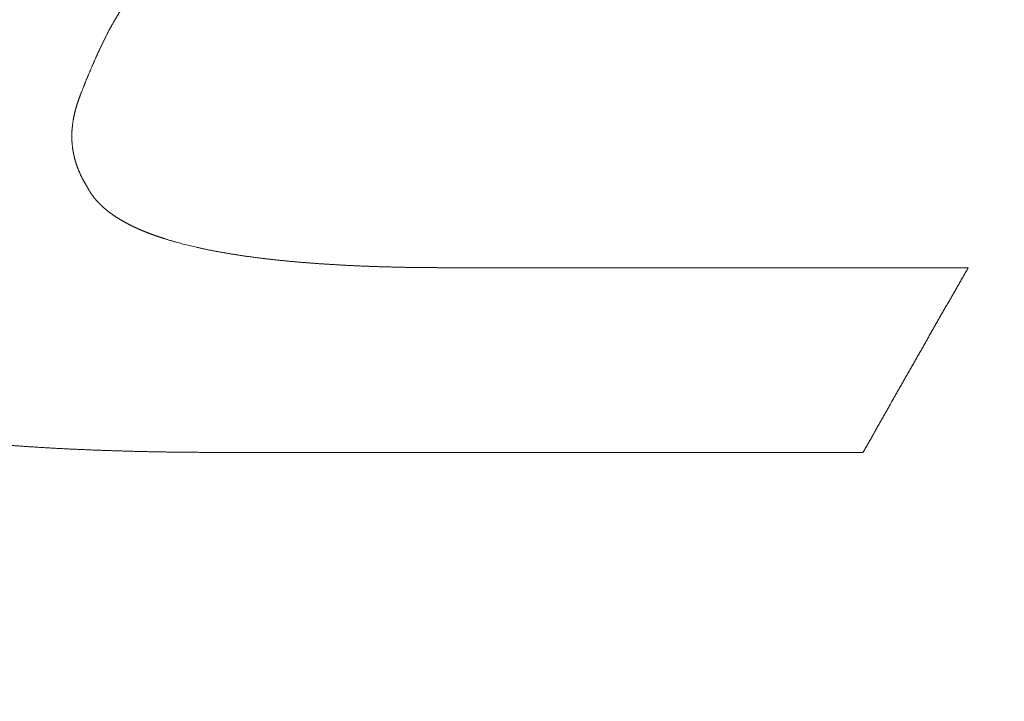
# Model space of a CAD drawing. Header units: millimetres. Extents: x 0 to 594, y 0 to 420.
# Tile 30 of 256: x 292.66 to 295.12, y 163.52 to 165.22. Entities that reach past the tile are written whole.
import ezdxf

# ---------------------------------------------------------------- set-up
doc = ezdxf.new("R2010")
doc.units = ezdxf.units.MM
doc.layers.add('1', color=7, linetype='Continuous', true_color=0xffffff)
doc.styles.add('Arial', font='txt')
doc.dimstyles.get("Standard").update_dxf_attribs({"dimtxt": 0.18, "dimasz": 0.18, "dimexe": 0.18, "dimexo": 0.0625, "dimgap": 0.09, "dimtad": 0, "dimtih": 1, "dimtoh": 1, "dimdec": 4, "dimzin": 0, "dimdsep": 46, "dimtxsty": 'Standard', "dimcen": 0.09, "dimadec": 0, "dimazin": 0, "dimtfac": 1, "dimtdec": 4, "dimtofl": 0, "dimtmove": 0, "dimatfit": 3, "dimfxl": 0, "dimtolj": 1, "dimtzin": 0, "dimarcsym": 0})

# ---------------------------------------------------------------- blocks, each defined once
blk = doc.blocks.new('_U7')
at = {"layer": '1', "color": 18, "lineweight": 18}
for p, q in [((240.6095, 215.4116), (240.6095, 198.2706)), ((338.75, 150.9956), (338.75, 202.2706)), ((240.6095, 200.2706), (259.157, 200.2706)), ((338.75, 200.2706), (320.2026, 200.2706))]:
    blk.add_line(p, q, dxfattribs=at)
at = {"layer": '1', "color": 18}
for points in [[(240.6095, 200.2706), (244.1095, 201.2084), (244.1095, 199.3328)], [(338.75, 200.2706), (335.25, 199.3328), (335.25, 201.2084)]]:
    blk.add_solid(points, dxfattribs=at)
at = {"layer": '1', "color": 18, "linetype": 'Continuous', "lineweight": 13, "char_height": 3.5, "attachment_point": 7, "line_spacing_factor": 1.047437, "style": 'Arial'}
for s, insert in [('\\fArial|b0|i0;\\W1.0000;LCG (DRY WEIGHT)', (273.5089, 197.6348)), ('\\fArial|b0|i0;\\W1.0000;1.96', (260.8425, 197.6348))]:
    blk.add_mtext(s, dxfattribs=dict(at, insert=insert))
blk = doc.blocks.new('_U13')
at = {"layer": '1', "color": 18, "lineweight": 18}
for p, q in [((240.6095, 215.4116), (355.9549, 215.4116)), ((353.9549, 215.4116), (353.9549, 178.3869)), ((353.9549, 129.1958), (353.9549, 166.2205)), ((276.553, 129.1958), (355.9549, 129.1958))]:
    blk.add_line(p, q, dxfattribs=at)
at = {"layer": '1', "color": 18}
for points in [[(353.9549, 215.4116), (354.8928, 211.9116), (353.0171, 211.9116)], [(353.9549, 129.1958), (353.0171, 132.6958), (354.8928, 132.6958)]]:
    blk.add_solid(points, dxfattribs=at)
at = {"layer": '1', "color": 18, "linetype": 'Continuous', "lineweight": 13, "char_height": 3.5, "attachment_point": 7, "rotation": 90, "line_spacing_factor": 1.047437, "style": 'Arial'}
for s, insert in [('\\fArial|b0|i0;\\W1.0000;LIFTING STROPS* EYE', (363.9958, 146.0102)), ('\\fArial|b0|i0;\\W1.0000;1.72', (356.9337, 167.878))]:
    blk.add_mtext(s, dxfattribs=dict(at, insert=insert))

msp = doc.modelspace()

# ---------------------------------------------------------------- linework, layer by layer
at = {"layer": '1', "color": 155, "linetype": 'Continuous', "lineweight": 13}
for points, knots in [([(292.9977, 165.3897), (292.9959, 165.3866), (292.9922, 165.3804), (292.9866, 165.3711), (292.981, 165.3618), (292.9754, 165.3525), (292.9699, 165.3432), (292.9643, 165.3339), (292.9587, 165.3246), (292.9532, 165.3153), (292.9476, 165.306), (292.942, 165.2967), (292.9364, 165.2873), (292.9309, 165.278), (292.9253, 165.2687), (292.9197, 165.2594), (292.9141, 165.25), (292.9084, 165.2407), (292.9028, 165.2314), (292.899, 165.2251), (292.8971, 165.222)], [0, 0, 0, 0, 0.055556, 0.111111, 0.166667, 0.222223, 0.277779, 0.333334, 0.38889, 0.444446, 0.500002, 0.555558, 0.611113, 0.666669, 0.722224, 0.777779, 0.833334, 0.888889, 0.944445, 1, 1, 1, 1]), ([(292.8971, 165.222), (292.8967, 165.2212), (292.8957, 165.2196), (292.8943, 165.2171), (292.8929, 165.2146), (292.8915, 165.2121), (292.8901, 165.2097), (292.8887, 165.2072), (292.8873, 165.2047), (292.886, 165.2022), (292.8846, 165.1997), (292.8833, 165.1972), (292.8819, 165.1947), (292.8806, 165.1922), (292.8793, 165.1897), (292.878, 165.1872), (292.8767, 165.1846), (292.8754, 165.1821), (292.8741, 165.1796), (292.8728, 165.1771), (292.8716, 165.1745), (292.8703, 165.172), (292.8691, 165.1694), (292.8678, 165.1669), (292.8666, 165.1644), (292.8653, 165.1618), (292.8641, 165.1593), (292.8629, 165.1567), (292.8617, 165.1541), (292.8605, 165.1516), (292.8593, 165.149), (292.8581, 165.1465), (292.8569, 165.1439), (292.8557, 165.1413), (292.8545, 165.1388), (292.8534, 165.1362), (292.8522, 165.1336), (292.851, 165.131), (292.8499, 165.1285), (292.8487, 165.1259), (292.8476, 165.1233), (292.8464, 165.1207), (292.8453, 165.1181), (292.8441, 165.1155), (292.843, 165.1129), (292.8419, 165.1103), (292.8407, 165.1078), (292.8396, 165.1052), (292.8385, 165.1026), (292.8374, 165.1), (292.8363, 165.0974), (292.8352, 165.0948), (292.8341, 165.0922), (292.833, 165.0896), (292.8319, 165.0869), (292.8308, 165.0843), (292.8297, 165.0817), (292.8286, 165.0791), (292.8276, 165.0765), (292.8265, 165.0739), (292.8254, 165.0713), (292.8244, 165.0687), (292.8233, 165.066), (292.8222, 165.0634), (292.8212, 165.0608), (292.8201, 165.0582), (292.8191, 165.0556), (292.818, 165.0529), (292.817, 165.0503), (292.816, 165.0477), (292.8149, 165.045), (292.8139, 165.0424), (292.8129, 165.0398), (292.8119, 165.0371), (292.8108, 165.0345), (292.8098, 165.0319), (292.8091, 165.0301), (292.8088, 165.0292)], [0, 0, 0, 0, 0.013333, 0.026666, 0.039998, 0.05333, 0.066661, 0.079992, 0.093322, 0.106653, 0.119983, 0.133314, 0.146644, 0.159975, 0.173306, 0.186637, 0.199968, 0.2133, 0.226632, 0.239964, 0.253297, 0.26663, 0.279964, 0.293298, 0.306632, 0.319967, 0.333302, 0.346638, 0.359974, 0.37331, 0.386646, 0.399983, 0.413319, 0.426656, 0.439993, 0.45333, 0.466666, 0.480003, 0.493339, 0.506675, 0.520011, 0.533347, 0.546682, 0.560017, 0.573352, 0.586686, 0.600021, 0.613355, 0.626689, 0.640022, 0.653356, 0.666689, 0.680023, 0.693356, 0.706689, 0.720022, 0.733355, 0.746688, 0.76002, 0.773353, 0.786686, 0.800018, 0.813351, 0.826683, 0.840015, 0.853348, 0.86668, 0.880012, 0.893344, 0.906676, 0.920008, 0.933341, 0.946672, 0.960004, 0.973336, 0.986668, 1, 1, 1, 1]), ([(292.8088, 165.0292), (292.8086, 165.0286), (292.8081, 165.0274), (292.8074, 165.0256), (292.8067, 165.0237), (292.8061, 165.0219), (292.8054, 165.02), (292.8048, 165.0181), (292.8041, 165.0163), (292.8035, 165.0144), (292.8029, 165.0126), (292.8023, 165.0107), (292.8017, 165.0088), (292.8011, 165.0069), (292.8006, 165.0051), (292.8, 165.0032), (292.7995, 165.0013), (292.7989, 164.9994), (292.7984, 164.9975), (292.7979, 164.9956), (292.7974, 164.9937), (292.7969, 164.9918), (292.7965, 164.9899), (292.796, 164.988), (292.7956, 164.9861), (292.7952, 164.9842), (292.7948, 164.9823), (292.7944, 164.9804), (292.794, 164.9785), (292.7936, 164.9766), (292.7932, 164.9746), (292.7929, 164.9727), (292.7926, 164.9708), (292.7923, 164.9689), (292.792, 164.967), (292.7917, 164.965), (292.7914, 164.9631), (292.7911, 164.9612), (292.7909, 164.9592), (292.7907, 164.9573), (292.7905, 164.9554), (292.7903, 164.9534), (292.7901, 164.9515), (292.7899, 164.9496), (292.7898, 164.9476), (292.7896, 164.9457), (292.7895, 164.9438), (292.7894, 164.9418), (292.7893, 164.9399), (292.7892, 164.9379), (292.7892, 164.936), (292.7891, 164.9341), (292.7891, 164.9321), (292.7891, 164.9302), (292.7891, 164.9282), (292.7892, 164.9263), (292.7892, 164.9244), (292.7893, 164.9224), (292.7893, 164.9205), (292.7894, 164.9185), (292.7895, 164.9166), (292.7897, 164.9147), (292.7898, 164.9127), (292.79, 164.9108), (292.7902, 164.9089), (292.7904, 164.9069), (292.7906, 164.905), (292.7908, 164.903), (292.7911, 164.9011), (292.7914, 164.8992), (292.7916, 164.8973), (292.792, 164.8953), (292.7923, 164.8934), (292.7926, 164.8915), (292.793, 164.8895), (292.7933, 164.8876), (292.7937, 164.8857), (292.7941, 164.8838), (292.7946, 164.8819), (292.795, 164.88), (292.7955, 164.878), (292.7959, 164.8761), (292.7964, 164.8742), (292.7969, 164.8723), (292.7975, 164.8704), (292.798, 164.8685), (292.7986, 164.8667), (292.7991, 164.8648), (292.7997, 164.8629), (292.8003, 164.861), (292.801, 164.8591), (292.8016, 164.8572), (292.8023, 164.8554), (292.8029, 164.8535), (292.8036, 164.8517), (292.8043, 164.8498), (292.805, 164.8479), (292.8058, 164.8461), (292.8065, 164.8443), (292.8073, 164.8424), (292.8081, 164.8406), (292.8089, 164.8388), (292.8097, 164.8369), (292.8105, 164.8351), (292.8114, 164.8333), (292.8122, 164.8315), (292.8131, 164.8297), (292.814, 164.8279), (292.8149, 164.8261), (292.8158, 164.8243), (292.8168, 164.8226), (292.8177, 164.8208), (292.8187, 164.819), (292.8197, 164.8173), (292.8207, 164.8155), (292.8217, 164.8138), (292.8227, 164.812), (292.8238, 164.8103), (292.8248, 164.8086), (292.8259, 164.8069), (292.8266, 164.8057), (292.827, 164.8052)], [0, 0, 0, 0, 0.008409, 0.01682, 0.025233, 0.033648, 0.042066, 0.050484, 0.058904, 0.067326, 0.075748, 0.084171, 0.092595, 0.101019, 0.109444, 0.117869, 0.126294, 0.134718, 0.143143, 0.151567, 0.15999, 0.168413, 0.176835, 0.185256, 0.193676, 0.202095, 0.210513, 0.21893, 0.227345, 0.235759, 0.244172, 0.252583, 0.260992, 0.2694, 0.277807, 0.286211, 0.294614, 0.303016, 0.311416, 0.319814, 0.32821, 0.336606, 0.344999, 0.353391, 0.361782, 0.370171, 0.378559, 0.386946, 0.395332, 0.403716, 0.4121, 0.420483, 0.428866, 0.437248, 0.44563, 0.454011, 0.462393, 0.470775, 0.479157, 0.48754, 0.495923, 0.504308, 0.512694, 0.521081, 0.529469, 0.537858, 0.546249, 0.55464, 0.563033, 0.571427, 0.579822, 0.588218, 0.596615, 0.605013, 0.613412, 0.621812, 0.630213, 0.638614, 0.647017, 0.65542, 0.663824, 0.672229, 0.680635, 0.689041, 0.697447, 0.705854, 0.714262, 0.72267, 0.731078, 0.739487, 0.747896, 0.756305, 0.764714, 0.773124, 0.781533, 0.789942, 0.798352, 0.806761, 0.815169, 0.823578, 0.831986, 0.840394, 0.848802, 0.857208, 0.865615, 0.874021, 0.882426, 0.89083, 0.899234, 0.907636, 0.916038, 0.924439, 0.932839, 0.941238, 0.949636, 0.958033, 0.966429, 0.974824, 0.983217, 0.991609, 1, 1, 1, 1]), ([(292.827, 164.8052), (292.8272, 164.8048), (292.8276, 164.804), (292.8281, 164.8029), (292.8287, 164.8017), (292.8293, 164.8006), (292.8299, 164.7995), (292.8306, 164.7984), (292.8312, 164.7972), (292.8318, 164.7961), (292.8325, 164.795), (292.8331, 164.7939), (292.8338, 164.7928), (292.8345, 164.7918), (292.8352, 164.7907), (292.8359, 164.7896), (292.8366, 164.7885), (292.8373, 164.7875), (292.838, 164.7864), (292.8388, 164.7853), (292.8395, 164.7843), (292.8402, 164.7832), (292.841, 164.7822), (292.8418, 164.7812), (292.8426, 164.7801), (292.8433, 164.7791), (292.8441, 164.7781), (292.8449, 164.7771), (292.8457, 164.7761), (292.8466, 164.7751), (292.8474, 164.7741), (292.8482, 164.7731), (292.8491, 164.7721), (292.8499, 164.7711), (292.8508, 164.7701), (292.8516, 164.7691), (292.8525, 164.7682), (292.8534, 164.7672), (292.8543, 164.7662), (292.8552, 164.7653), (292.8561, 164.7643), (292.857, 164.7634), (292.8579, 164.7624), (292.8588, 164.7615), (292.8598, 164.7606), (292.8607, 164.7597), (292.8616, 164.7587), (292.8626, 164.7578), (292.8636, 164.7569), (292.8645, 164.756), (292.8655, 164.7551), (292.8665, 164.7542), (292.8675, 164.7533), (292.8684, 164.7524), (292.8694, 164.7516), (292.8704, 164.7507), (292.8715, 164.7498), (292.8725, 164.749), (292.8735, 164.7481), (292.8745, 164.7472), (292.8755, 164.7464), (292.8766, 164.7455), (292.8776, 164.7447), (292.8787, 164.7439), (292.8797, 164.743), (292.8808, 164.7422), (292.8819, 164.7414), (292.8829, 164.7406), (292.884, 164.7398), (292.8851, 164.7389), (292.8862, 164.7381), (292.8873, 164.7373), (292.8883, 164.7365), (292.8894, 164.7358), (292.8906, 164.735), (292.8917, 164.7342), (292.8928, 164.7334), (292.8939, 164.7326), (292.895, 164.7319), (292.8961, 164.7311), (292.8973, 164.7304), (292.8984, 164.7296), (292.8996, 164.7289), (292.9007, 164.7281), (292.9019, 164.7274), (292.903, 164.7266), (292.9042, 164.7259), (292.9053, 164.7252), (292.9065, 164.7245), (292.9077, 164.7237), (292.9088, 164.723), (292.91, 164.7223), (292.9112, 164.7216), (292.9124, 164.7209), (292.9136, 164.7202), (292.9148, 164.7195), (292.916, 164.7188), (292.9172, 164.7181), (292.9184, 164.7175), (292.9196, 164.7168), (292.9208, 164.7161), (292.922, 164.7154), (292.9232, 164.7148), (292.9244, 164.7141), (292.9256, 164.7135), (292.9269, 164.7128), (292.9281, 164.7121), (292.9293, 164.7115), (292.9306, 164.7109), (292.9318, 164.7102), (292.933, 164.7096), (292.9343, 164.709), (292.9355, 164.7083), (292.9368, 164.7077), (292.938, 164.7071), (292.9393, 164.7065), (292.9405, 164.7059), (292.9418, 164.7053), (292.943, 164.7047), (292.9443, 164.7041), (292.9455, 164.7035), (292.9468, 164.7029), (292.9481, 164.7023), (292.9493, 164.7017), (292.9506, 164.7011), (292.9519, 164.7005), (292.9532, 164.7), (292.9544, 164.6994), (292.9557, 164.6988), (292.957, 164.6983), (292.9583, 164.6977), (292.9596, 164.6971), (292.9608, 164.6966), (292.9621, 164.696), (292.9634, 164.6955), (292.9647, 164.6949), (292.966, 164.6944), (292.9673, 164.6939), (292.9686, 164.6933), (292.9699, 164.6928), (292.9712, 164.6923), (292.9725, 164.6917), (292.9738, 164.6912), (292.9751, 164.6907), (292.9764, 164.6902), (292.9777, 164.6897), (292.979, 164.6892), (292.9803, 164.6887), (292.9816, 164.6882), (292.9829, 164.6877), (292.9842, 164.6872), (292.9855, 164.6867), (292.9869, 164.6862), (292.9882, 164.6857), (292.9895, 164.6852), (292.9908, 164.6847), (292.9921, 164.6842), (292.9934, 164.6838), (292.9948, 164.6833), (292.9961, 164.6828), (292.9974, 164.6823), (292.9987, 164.6819), (293, 164.6814), (293.0014, 164.681), (293.0027, 164.6805), (293.004, 164.68), (293.0053, 164.6796), (293.0067, 164.6791), (293.008, 164.6787), (293.0093, 164.6783), (293.0107, 164.6778), (293.012, 164.6774), (293.0133, 164.6769), (293.0147, 164.6765), (293.016, 164.6761), (293.0173, 164.6756), (293.0186, 164.6752), (293.02, 164.6748), (293.0233, 164.6737), (293.0285, 164.6721), (293.0356, 164.67), (293.0428, 164.6679), (293.05, 164.6658), (293.0573, 164.6638), (293.0645, 164.6619), (293.0718, 164.66), (293.0791, 164.6582), (293.0864, 164.6564), (293.0938, 164.6546), (293.0987, 164.6535), (293.1011, 164.6529)], [0, 0, 0, 0, 0.004265, 0.008526, 0.012782, 0.017034, 0.021282, 0.025527, 0.029767, 0.034005, 0.038239, 0.042471, 0.046699, 0.050926, 0.055149, 0.059371, 0.06359, 0.067808, 0.072024, 0.076238, 0.080451, 0.084662, 0.088873, 0.093082, 0.09729, 0.101498, 0.105705, 0.109911, 0.114118, 0.118323, 0.122529, 0.126734, 0.13094, 0.135145, 0.139351, 0.143556, 0.147762, 0.151969, 0.156176, 0.160383, 0.164591, 0.1688, 0.173009, 0.177219, 0.181429, 0.18564, 0.189853, 0.194066, 0.198279, 0.202494, 0.20671, 0.210926, 0.215144, 0.219362, 0.223581, 0.227802, 0.232023, 0.236245, 0.240468, 0.244692, 0.248916, 0.253142, 0.257369, 0.261596, 0.265824, 0.270054, 0.274284, 0.278516, 0.282749, 0.286983, 0.291218, 0.295454, 0.299691, 0.30393, 0.30817, 0.312411, 0.316654, 0.320898, 0.325143, 0.329389, 0.333636, 0.337885, 0.342135, 0.346387, 0.350639, 0.354893, 0.359148, 0.363405, 0.367662, 0.371921, 0.37618, 0.380441, 0.384703, 0.388966, 0.39323, 0.397495, 0.401761, 0.406027, 0.410295, 0.414564, 0.418833, 0.423103, 0.427373, 0.431645, 0.435917, 0.440189, 0.444462, 0.448735, 0.453009, 0.457283, 0.461557, 0.465831, 0.470106, 0.47438, 0.478655, 0.482929, 0.487203, 0.491477, 0.495751, 0.500024, 0.504296, 0.508569, 0.512841, 0.517112, 0.521383, 0.525653, 0.529923, 0.534193, 0.538462, 0.542731, 0.546999, 0.551267, 0.555534, 0.559801, 0.564067, 0.568333, 0.572598, 0.576863, 0.581128, 0.585392, 0.589655, 0.593918, 0.59818, 0.602442, 0.606703, 0.610964, 0.615224, 0.619483, 0.623742, 0.628, 0.632257, 0.636514, 0.640769, 0.645025, 0.649279, 0.653533, 0.657785, 0.662037, 0.666288, 0.670539, 0.674788, 0.679036, 0.683283, 0.68753, 0.691775, 0.696019, 0.700262, 0.704504, 0.708745, 0.712985, 0.717223, 0.72146, 0.725696, 0.729931, 0.734164, 0.738396, 0.742626, 0.746855, 0.751082, 0.773731, 0.796345, 0.818936, 0.841513, 0.864087, 0.886667, 0.909264, 0.931886, 0.954543, 0.977245, 1, 1, 1, 1]), ([(293.1011, 164.6529), (293.1024, 164.6527), (293.1049, 164.6521), (293.1087, 164.6512), (293.1125, 164.6504), (293.1163, 164.6496), (293.1201, 164.6488), (293.1239, 164.648), (293.1277, 164.6472), (293.1315, 164.6464), (293.1353, 164.6457), (293.1391, 164.6449), (293.1429, 164.6442), (293.1468, 164.6434), (293.1506, 164.6427), (293.1544, 164.642), (293.1582, 164.6413), (293.1621, 164.6406), (293.1659, 164.6399), (293.1697, 164.6392), (293.1735, 164.6386), (293.1774, 164.6379), (293.1812, 164.6373), (293.1851, 164.6366), (293.1889, 164.636), (293.1927, 164.6354), (293.1966, 164.6348), (293.2004, 164.6342), (293.2043, 164.6336), (293.2081, 164.633), (293.212, 164.6324), (293.2159, 164.6319), (293.2197, 164.6313), (293.2236, 164.6308), (293.2274, 164.6302), (293.2313, 164.6297), (293.2351, 164.6291), (293.239, 164.6286), (293.2429, 164.6281), (293.2467, 164.6276), (293.2506, 164.6271), (293.2545, 164.6266), (293.2583, 164.6261), (293.2622, 164.6256), (293.2661, 164.6252), (293.2699, 164.6247), (293.2738, 164.6242), (293.2777, 164.6238), (293.2816, 164.6233), (293.2854, 164.6229), (293.2893, 164.6225), (293.2932, 164.622), (293.2971, 164.6216), (293.3009, 164.6212), (293.3048, 164.6208), (293.3087, 164.6204), (293.3126, 164.62), (293.3164, 164.6196), (293.3203, 164.6192), (293.3242, 164.6188), (293.3281, 164.6184), (293.332, 164.6181), (293.3358, 164.6177), (293.3397, 164.6174), (293.3436, 164.617), (293.3475, 164.6167), (293.3514, 164.6163), (293.3553, 164.616), (293.3591, 164.6156), (293.363, 164.6153), (293.3669, 164.615), (293.3708, 164.6147), (293.3747, 164.6144), (293.3786, 164.614), (293.3825, 164.6137), (293.3864, 164.6134), (293.3902, 164.6132), (293.3941, 164.6129), (293.398, 164.6126), (293.4019, 164.6123), (293.4058, 164.612), (293.4097, 164.6117), (293.4136, 164.6115), (293.4175, 164.6112), (293.4214, 164.611), (293.4253, 164.6107), (293.4292, 164.6105), (293.4331, 164.6102), (293.437, 164.61), (293.4409, 164.6097), (293.4448, 164.6095), (293.4486, 164.6093), (293.4525, 164.609), (293.4564, 164.6088), (293.4603, 164.6086), (293.4642, 164.6084), (293.4681, 164.6082), (293.472, 164.608), (293.4759, 164.6078), (293.4798, 164.6076), (293.4837, 164.6074), (293.4876, 164.6072), (293.4915, 164.607), (293.4954, 164.6068), (293.4993, 164.6066), (293.5032, 164.6064), (293.5071, 164.6063), (293.511, 164.6061), (293.5149, 164.6059), (293.5188, 164.6058), (293.5227, 164.6056), (293.5266, 164.6055), (293.5305, 164.6053), (293.5344, 164.6052), (293.5383, 164.605), (293.5423, 164.6049), (293.5462, 164.6047), (293.5501, 164.6046), (293.554, 164.6045), (293.5579, 164.6043), (293.5618, 164.6042), (293.5657, 164.6041), (293.5696, 164.604), (293.5735, 164.6039), (293.5774, 164.6038), (293.5813, 164.6037), (293.5852, 164.6036), (293.5891, 164.6035), (293.593, 164.6034), (293.5969, 164.6033), (293.6008, 164.6032), (293.6047, 164.6031), (293.6086, 164.603), (293.6125, 164.6029), (293.6164, 164.6028), (293.6203, 164.6028), (293.6242, 164.6027), (293.6282, 164.6026), (293.6321, 164.6026), (293.636, 164.6025), (293.6399, 164.6024), (293.6438, 164.6024), (293.6477, 164.6023), (293.6516, 164.6023), (293.6555, 164.6022), (293.6594, 164.6022), (293.6633, 164.6021), (293.6672, 164.6021), (293.6711, 164.6021), (293.675, 164.602), (293.6789, 164.602), (293.6828, 164.602), (293.6867, 164.6019), (293.6906, 164.6019), (293.6945, 164.6019), (293.6985, 164.6019), (293.7024, 164.6019), (293.7063, 164.6018), (293.7102, 164.6018), (293.7141, 164.6018), (293.718, 164.6018), (293.7219, 164.6018), (293.7245, 164.6018), (293.7258, 164.6018)], [0, 0, 0, 0, 0.006213, 0.012425, 0.018638, 0.02485, 0.031062, 0.037275, 0.043487, 0.0497, 0.055912, 0.062125, 0.068338, 0.074551, 0.080764, 0.086977, 0.093191, 0.099404, 0.105618, 0.111832, 0.118045, 0.12426, 0.130474, 0.136688, 0.142903, 0.149117, 0.155332, 0.161546, 0.167761, 0.173976, 0.180191, 0.186405, 0.19262, 0.198834, 0.205049, 0.211263, 0.217477, 0.223691, 0.229905, 0.236118, 0.242331, 0.248544, 0.254756, 0.260968, 0.26718, 0.273391, 0.279602, 0.285812, 0.292022, 0.298232, 0.304442, 0.310652, 0.316861, 0.32307, 0.329279, 0.335488, 0.341696, 0.347905, 0.354113, 0.360321, 0.36653, 0.372738, 0.378946, 0.385154, 0.391362, 0.39757, 0.403778, 0.409986, 0.416194, 0.422402, 0.42861, 0.434818, 0.441026, 0.447235, 0.453443, 0.459651, 0.46586, 0.472068, 0.478277, 0.484486, 0.490694, 0.496903, 0.503112, 0.509322, 0.515531, 0.52174, 0.527949, 0.534159, 0.540369, 0.546578, 0.552788, 0.558998, 0.565208, 0.571419, 0.577629, 0.583839, 0.59005, 0.59626, 0.602471, 0.608682, 0.614893, 0.621104, 0.627315, 0.633526, 0.639737, 0.645948, 0.65216, 0.658371, 0.664583, 0.670795, 0.677006, 0.683218, 0.68943, 0.695642, 0.701854, 0.708066, 0.714278, 0.72049, 0.726702, 0.732915, 0.739127, 0.745339, 0.751551, 0.757764, 0.763976, 0.770189, 0.776401, 0.782613, 0.788826, 0.795038, 0.80125, 0.807463, 0.813675, 0.819887, 0.8261, 0.832312, 0.838524, 0.844736, 0.850948, 0.85716, 0.863372, 0.869584, 0.875795, 0.882007, 0.888219, 0.89443, 0.900641, 0.906852, 0.913063, 0.919274, 0.925485, 0.931696, 0.937906, 0.944116, 0.950327, 0.956536, 0.962746, 0.968956, 0.975165, 0.981374, 0.987583, 0.993792, 1, 1, 1, 1]), ([(293.7258, 164.6018), (293.7802, 164.6018), (293.8891, 164.6018), (294.0524, 164.6018), (294.2157, 164.6017), (294.379, 164.6017), (294.5424, 164.6016), (294.7057, 164.6016), (294.869, 164.6015), (294.9778, 164.6015), (295.0323, 164.6015)], [0, 0, 0, 0, 0.125001, 0.250004, 0.375008, 0.50001, 0.62501, 0.750007, 0.875002, 1, 1, 1, 1]), ([(295.0323, 164.6015), (295.0304, 164.5982), (295.0266, 164.5915), (295.0209, 164.5816), (295.0151, 164.5716), (295.0094, 164.5617), (295.0037, 164.5517), (294.998, 164.5418), (294.9923, 164.5318), (294.9866, 164.5218), (294.9809, 164.5118), (294.9751, 164.5019), (294.9694, 164.4919), (294.9637, 164.4819), (294.958, 164.4719), (294.9523, 164.4619), (294.9466, 164.4519), (294.9408, 164.4419), (294.9351, 164.4318), (294.9294, 164.4218), (294.9237, 164.4118), (294.918, 164.4018), (294.9123, 164.3917), (294.9065, 164.3817), (294.9008, 164.3716), (294.8951, 164.3616), (294.8894, 164.3515), (294.8837, 164.3415), (294.8779, 164.3314), (294.8722, 164.3214), (294.8665, 164.3113), (294.8608, 164.3012), (294.855, 164.2911), (294.8493, 164.281), (294.8436, 164.271), (294.8379, 164.2609), (294.8321, 164.2508), (294.8264, 164.2407), (294.8207, 164.2305), (294.815, 164.2204), (294.8092, 164.2103), (294.8035, 164.2002), (294.7978, 164.1901), (294.7921, 164.1799), (294.7863, 164.1698), (294.7806, 164.1597), (294.7749, 164.1495), (294.7711, 164.1428), (294.7691, 164.1394)], [0, 0, 0, 0, 0.021739, 0.043478, 0.065217, 0.086957, 0.108696, 0.130435, 0.152174, 0.173913, 0.195652, 0.217391, 0.23913, 0.26087, 0.282609, 0.304348, 0.326087, 0.347826, 0.369565, 0.391304, 0.413043, 0.434783, 0.456522, 0.478261, 0.5, 0.521739, 0.543478, 0.565217, 0.586957, 0.608696, 0.630435, 0.652174, 0.673913, 0.695652, 0.717391, 0.73913, 0.76087, 0.782609, 0.804348, 0.826087, 0.847826, 0.869565, 0.891304, 0.913043, 0.934783, 0.956522, 0.978261, 1, 1, 1, 1]), ([(292.6586, 164.1558), (292.657, 164.1559), (292.6537, 164.1561), (292.6487, 164.1565), (292.6438, 164.1569), (292.6388, 164.1573), (292.6339, 164.1577), (292.6289, 164.1581), (292.624, 164.1585), (292.6191, 164.1589), (292.6141, 164.1594), (292.6092, 164.1598), (292.6042, 164.1603), (292.5993, 164.1608), (292.5944, 164.1613), (292.5894, 164.1618), (292.5845, 164.1623), (292.5796, 164.1629), (292.5746, 164.1634), (292.5697, 164.1639), (292.5648, 164.1645), (292.5598, 164.1651), (292.5549, 164.1657), (292.55, 164.1663), (292.5451, 164.1669), (292.5402, 164.1675), (292.5352, 164.1681), (292.5303, 164.1688), (292.5254, 164.1694), (292.5205, 164.1701), (292.5156, 164.1708), (292.5107, 164.1715), (292.5058, 164.1722), (292.5009, 164.1729), (292.496, 164.1736), (292.4911, 164.1743), (292.4862, 164.1751), (292.4813, 164.1758), (292.4764, 164.1766), (292.4715, 164.1773), (292.4666, 164.1781), (292.4617, 164.1789), (292.4568, 164.1797), (292.4519, 164.1805), (292.447, 164.1814), (292.4422, 164.1822), (292.4373, 164.183), (292.4324, 164.1839), (292.4275, 164.1848), (292.4227, 164.1857), (292.4178, 164.1865), (292.4129, 164.1874), (292.408, 164.1884), (292.4032, 164.1893), (292.3983, 164.1902), (292.3935, 164.1911), (292.3886, 164.1921), (292.3838, 164.193), (292.3789, 164.194), (292.3741, 164.195), (292.3692, 164.196), (292.3644, 164.197), (292.3595, 164.198), (292.3547, 164.199), (292.3498, 164.2001), (292.345, 164.2011), (292.3402, 164.2021), (292.3354, 164.2032), (292.3305, 164.2043), (292.3257, 164.2053), (292.3209, 164.2064), (292.3161, 164.2075), (292.3112, 164.2086), (292.3064, 164.2098), (292.3016, 164.2109), (292.2968, 164.212), (292.292, 164.2132), (292.2872, 164.2143), (292.2824, 164.2155), (292.2776, 164.2167), (292.2728, 164.2178), (292.268, 164.219), (292.2632, 164.2202), (292.2585, 164.2215), (292.2537, 164.2227), (292.2489, 164.2239), (292.2441, 164.2251), (292.2394, 164.2264), (292.2346, 164.2277), (292.2298, 164.2289), (292.2251, 164.2302), (292.2203, 164.2315), (292.2155, 164.2328), (292.2108, 164.2341), (292.206, 164.2354), (292.2013, 164.2367), (292.1965, 164.238), (292.1934, 164.2389), (292.1918, 164.2394)], [0, 0, 0, 0, 0.010417, 0.020833, 0.031249, 0.041664, 0.052079, 0.062494, 0.072909, 0.083324, 0.093738, 0.104152, 0.114566, 0.12498, 0.135394, 0.145808, 0.156221, 0.166635, 0.177048, 0.187462, 0.197875, 0.208289, 0.218702, 0.229116, 0.239529, 0.249942, 0.260356, 0.27077, 0.281183, 0.291597, 0.302011, 0.312425, 0.322839, 0.333253, 0.343667, 0.354081, 0.364496, 0.374911, 0.385325, 0.39574, 0.406156, 0.416571, 0.426986, 0.437402, 0.447818, 0.458234, 0.46865, 0.479066, 0.489482, 0.499899, 0.510316, 0.520733, 0.53115, 0.541567, 0.551985, 0.562403, 0.57282, 0.583238, 0.593657, 0.604075, 0.614493, 0.624912, 0.635331, 0.64575, 0.656169, 0.666588, 0.677007, 0.687426, 0.697846, 0.708265, 0.718685, 0.729104, 0.739524, 0.749944, 0.760364, 0.770784, 0.781203, 0.791623, 0.802043, 0.812463, 0.822883, 0.833303, 0.843722, 0.854142, 0.864561, 0.874981, 0.8854, 0.895819, 0.906238, 0.916657, 0.927076, 0.937494, 0.947913, 0.958331, 0.968748, 0.979166, 0.989583, 1, 1, 1, 1]), ([(293.1929, 164.1397), (293.189, 164.1397), (293.1813, 164.1397), (293.1696, 164.1397), (293.158, 164.1398), (293.1464, 164.1398), (293.1348, 164.1398), (293.1231, 164.1399), (293.1115, 164.14), (293.0999, 164.1401), (293.0883, 164.1402), (293.0766, 164.1403), (293.065, 164.1404), (293.0534, 164.1405), (293.0418, 164.1407), (293.0302, 164.1408), (293.0185, 164.141), (293.0069, 164.1412), (292.9953, 164.1414), (292.9837, 164.1416), (292.972, 164.1419), (292.9604, 164.1421), (292.9488, 164.1424), (292.9372, 164.1427), (292.9256, 164.143), (292.9139, 164.1434), (292.9023, 164.1437), (292.8907, 164.1441), (292.8791, 164.1445), (292.8675, 164.1449), (292.8559, 164.1453), (292.8443, 164.1457), (292.8326, 164.1462), (292.821, 164.1467), (292.8094, 164.1472), (292.7978, 164.1477), (292.7862, 164.1482), (292.7746, 164.1488), (292.763, 164.1494), (292.7514, 164.15), (292.7398, 164.1506), (292.7282, 164.1513), (292.7166, 164.152), (292.705, 164.1527), (292.6934, 164.1534), (292.6818, 164.1542), (292.6702, 164.155), (292.6625, 164.1555), (292.6586, 164.1558)], [0, 0, 0, 0, 0.021739, 0.043479, 0.065219, 0.086959, 0.1087, 0.130441, 0.152182, 0.173924, 0.195665, 0.217407, 0.239149, 0.26089, 0.282632, 0.304374, 0.326115, 0.347857, 0.369598, 0.391339, 0.413079, 0.43482, 0.45656, 0.4783, 0.500039, 0.521778, 0.543517, 0.565256, 0.586994, 0.608732, 0.63047, 0.652208, 0.673945, 0.695682, 0.717419, 0.739156, 0.760892, 0.782629, 0.804365, 0.826101, 0.847838, 0.869574, 0.891311, 0.913048, 0.934785, 0.956523, 0.978261, 1, 1, 1, 1]), ([(293.2735, 164.1397), (293.2646, 164.1397), (293.2467, 164.1397), (293.2198, 164.1397), (293.2018, 164.1397), (293.1929, 164.1397)], [0, 0, 0, 0, 0.333333, 0.666667, 1, 1, 1, 1])]:
    msp.add_open_spline(points, degree=3, knots=knots, dxfattribs=at)
at = {"layer": '1', "color": 155, "linetype": 'Continuous', "lineweight": 18}
for points, knots in [([(119.819, 164.614), (119.8438, 164.5613), (119.8695, 164.509), (119.9281, 164.3944), (119.9697, 164.3169), (120.0133, 164.24), (120.0264, 164.217), (120.0309, 164.2094), (120.0397, 164.1941), (120.0442, 164.1864), (120.0665, 164.1483), (120.0846, 164.118), (120.1396, 164.0276), (120.1773, 163.9681), (120.2544, 163.8504), (120.2939, 163.7923), (120.3746, 163.6772), (120.4158, 163.6203), (120.4998, 163.5076), (120.5425, 163.4519), (120.6296, 163.3415), (120.6739, 163.2869), (120.7638, 163.1786), (120.8095, 163.1251), (120.879, 163.0454), (120.914, 163.0058), (120.9494, 162.9664), (120.9731, 162.9402), (120.985, 162.9272), (121.0444, 162.8621), (121.0925, 162.8106), (121.2381, 162.658), (121.337, 162.5586), (121.5381, 162.3638), (121.6403, 162.2684), (121.8476, 162.0813), (121.9526, 161.9896), (122.1654, 161.8094), (122.2732, 161.721), (122.491, 161.5471), (122.6011, 161.4616), (122.8235, 161.2935), (122.9358, 161.2108), (123.1625, 161.048), (123.2768, 160.9678), (123.5074, 160.8099), (123.6236, 160.7321), (123.8578, 160.5787), (123.9758, 160.5031), (124.1243, 160.4099), (124.169, 160.382), (124.2137, 160.3543), (124.2436, 160.3359), (124.2585, 160.3267), (124.3332, 160.2807), (124.3931, 160.2443), (124.5731, 160.1358), (124.6937, 160.0646), (124.9357, 159.9242), (125.0572, 159.8551), (125.3011, 159.7188), (125.4234, 159.6516), (125.669, 159.5191), (125.7923, 159.4537), (126.0395, 159.3248), (126.1635, 159.2611), (126.5366, 159.0727), (126.7868, 158.9504), (127.29, 158.7116), (127.5429, 158.5951), (128.0511, 158.3675), (128.3065, 158.2563), (128.8194, 158.0389), (129.0769, 157.9326), (129.5941, 157.7245), (129.8536, 157.6227), (130.3747, 157.4232), (130.6362, 157.3255), (131.1609, 157.134), (131.4241, 157.0402), (131.7212, 156.9367), (131.7542, 156.9252), (131.8203, 156.9023), (131.9193, 156.868), (132.0185, 156.8341), (132.2169, 156.7664), (132.3493, 156.7218), (132.7469, 156.5893), (133.0124, 156.5027), (133.5443, 156.3328), (133.8107, 156.2495), (134.3442, 156.0861), (134.6114, 156.0059), (135.1466, 155.8484), (135.4145, 155.7712), (135.9512, 155.6193), (136.2199, 155.5448), (136.7579, 155.3983), (137.0273, 155.3264), (137.5666, 155.1849), (137.8366, 155.1154), (138.3773, 154.9787), (138.6479, 154.9116), (139.4606, 154.7133), (140.0036, 154.5856), (141.0916, 154.338), (141.6367, 154.2183), (142.4558, 154.0441), (142.729, 153.9869), (143.1393, 153.9025), (143.2761, 153.8746), (143.5498, 153.8191), (143.6867, 153.7916), (144.3714, 153.6552), (144.9197, 153.5495), (146.0172, 153.3443), (146.5665, 153.2448), (147.6658, 153.0517), (148.2159, 152.958), (149.3169, 152.7759), (149.8678, 152.6876), (150.9704, 152.5158), (151.5221, 152.4324), (152.6261, 152.2703), (153.1785, 152.1915), (154.2839, 152.0384), (154.8369, 151.9639), (155.9436, 151.8192), (156.4972, 151.7489), (157.6051, 151.6121), (158.1593, 151.5457), (158.9911, 151.4488), (159.2684, 151.4169), (159.6845, 151.3698), (159.8232, 151.3542), (160.1007, 151.3233), (160.2394, 151.3079), (160.9331, 151.2316), (161.4882, 151.1723), (162.5986, 151.057), (163.1539, 151.001), (164.2648, 150.8921), (165.3758, 150.7863), (166.4873, 150.6863), (168.1549, 150.5405), (169.267, 150.4489), (170.9357, 150.3189), (171.492, 150.2769), (172.3266, 150.2154), (172.6048, 150.1951), (173.1613, 150.155), (173.4395, 150.1352), (174.8308, 150.0373), (175.9442, 149.9627), (178.1713, 149.8202), (179.2851, 149.7525), (181.5132, 149.6236), (182.6275, 149.5624), (184.8565, 149.4462), (185.9712, 149.3912), (187.6437, 149.3131), (188.2012, 149.2878), (189.0375, 149.2509), (189.3163, 149.2388), (189.874, 149.2149), (190.1528, 149.2031), (191.5468, 149.1452), (192.6622, 149.1016), (194.3353, 149.04), (194.893, 149.0202), (196.0084, 148.9818), (197.6817, 148.926), (199.355, 148.8756), (201.0285, 148.8285), (201.5863, 148.8133), (202.702, 148.7839), (203.2599, 148.7697), (204.9335, 148.7285), (206.0493, 148.703), (208.2809, 148.6554), (209.3968, 148.6334), (211.6287, 148.5927), (212.7446, 148.574), (214.9766, 148.5395), (216.0927, 148.5238), (218.3248, 148.4948), (219.4409, 148.4817), (222.7892, 148.4459), (225.0215, 148.4268), (228.3698, 148.4041), (229.4859, 148.3975), (231.7182, 148.386), (232.8343, 148.3812), (235.0666, 148.3728), (236.1828, 148.3692), (238.415, 148.3629), (239.5312, 148.3602), (241.7635, 148.3551), (242.8796, 148.3527), (244.5538, 148.3493), (245.1119, 148.3482), (246.228, 148.3459), (246.7861, 148.3447), (249.5765, 148.3389), (251.8088, 148.3342), (258.5056, 148.32), (262.9702, 148.3105), (271.8993, 148.2914), (276.3639, 148.2818), (285.293, 148.2627), (289.7576, 148.2532), (298.6868, 148.2341), (303.1513, 148.2246), (312.0805, 148.2056), (316.5451, 148.1961), (325.4742, 148.1771), (329.9388, 148.1676), (334.4034, 148.1581)], [0, 0, 0, 0, 0.000799, 0.000799, 0.00176, 0.002, 0.002, 0.00212, 0.00212, 0.002241, 0.002241, 0.002721, 0.002721, 0.003682, 0.003682, 0.004642, 0.004642, 0.005603, 0.005603, 0.006564, 0.006564, 0.007525, 0.007525, 0.008486, 0.008486, 0.008966, 0.009206, 0.009206, 0.009446, 0.009446, 0.010407, 0.010407, 0.012329, 0.012329, 0.01425, 0.01425, 0.016172, 0.016172, 0.018093, 0.018093, 0.020015, 0.020015, 0.021936, 0.021936, 0.023858, 0.023858, 0.025779, 0.025779, 0.027701, 0.027701, 0.028181, 0.028421, 0.028421, 0.028662, 0.028662, 0.029622, 0.029622, 0.031544, 0.031544, 0.033466, 0.033466, 0.035387, 0.035387, 0.037309, 0.037309, 0.03923, 0.03923, 0.043073, 0.043073, 0.046916, 0.046916, 0.050759, 0.050759, 0.054602, 0.054602, 0.058446, 0.058446, 0.062289, 0.062289, 0.066132, 0.066132, 0.066612, 0.066612, 0.067092, 0.068053, 0.068053, 0.069975, 0.069975, 0.073818, 0.073818, 0.077661, 0.077661, 0.081504, 0.081504, 0.085347, 0.085347, 0.08919, 0.08919, 0.093033, 0.093033, 0.096876, 0.096876, 0.100719, 0.100719, 0.108406, 0.108406, 0.116092, 0.116092, 0.119935, 0.119935, 0.121856, 0.121856, 0.123778, 0.123778, 0.131464, 0.131464, 0.13915, 0.13915, 0.146836, 0.146836, 0.154523, 0.154523, 0.162209, 0.162209, 0.169895, 0.169895, 0.177581, 0.177581, 0.185267, 0.185267, 0.192953, 0.192953, 0.196796, 0.196796, 0.198718, 0.198718, 0.200639, 0.200639, 0.208326, 0.208326, 0.216012, 0.216012, 0.223698, 0.231384, 0.231384, 0.246756, 0.246756, 0.254443, 0.254443, 0.258286, 0.258286, 0.262129, 0.262129, 0.277501, 0.277501, 0.292873, 0.292873, 0.308246, 0.308246, 0.323618, 0.323618, 0.331304, 0.331304, 0.335147, 0.335147, 0.33899, 0.33899, 0.354363, 0.354363, 0.362049, 0.362049, 0.369735, 0.385107, 0.385107, 0.392793, 0.392793, 0.40048, 0.40048, 0.415852, 0.415852, 0.431224, 0.431224, 0.446597, 0.446597, 0.461969, 0.461969, 0.477341, 0.477341, 0.508086, 0.508086, 0.523458, 0.523458, 0.53883, 0.53883, 0.554203, 0.554203, 0.569575, 0.569575, 0.584947, 0.584947, 0.592634, 0.592634, 0.60032, 0.60032, 0.631064, 0.631064, 0.692554, 0.692554, 0.754043, 0.754043, 0.815532, 0.815532, 0.877021, 0.877021, 0.938511, 0.938511, 1, 1, 1, 1]), ([(334.4034, 148.1581), (329.9388, 148.1676), (325.4742, 148.1771), (316.5451, 148.1961), (312.0805, 148.2056), (303.1513, 148.2246), (298.6868, 148.2341), (289.7576, 148.2532), (285.293, 148.2627), (276.3639, 148.2818), (271.8993, 148.2914), (262.9702, 148.3105), (258.5056, 148.32), (251.8088, 148.3342), (249.5765, 148.3389), (246.7861, 148.3447), (246.228, 148.3459), (245.1119, 148.3482), (244.5538, 148.3493), (242.8796, 148.3527), (241.7635, 148.3551), (239.5312, 148.3602), (238.415, 148.3629), (236.1828, 148.3692), (235.0666, 148.3728), (232.8343, 148.3812), (231.7182, 148.386), (229.4859, 148.3975), (228.3698, 148.4041), (225.0215, 148.4268), (222.7892, 148.4459), (219.4409, 148.4817), (218.3248, 148.4948), (216.0927, 148.5238), (214.9766, 148.5395), (212.7446, 148.574), (211.6287, 148.5927), (209.3968, 148.6334), (208.2809, 148.6554), (206.0493, 148.703), (204.9335, 148.7285), (203.2599, 148.7697), (202.702, 148.7839), (201.5863, 148.8133), (201.0285, 148.8285), (199.355, 148.8756), (197.6817, 148.926), (196.0084, 148.9818), (194.893, 149.0202), (194.3353, 149.04), (192.6622, 149.1016), (191.5468, 149.1452), (190.1528, 149.2031), (189.874, 149.2149), (189.3163, 149.2388), (189.0375, 149.2509), (188.2012, 149.2878), (187.6437, 149.3131), (185.9712, 149.3912), (184.8565, 149.4462), (182.6275, 149.5624), (181.5132, 149.6236), (179.2851, 149.7525), (178.1713, 149.8202), (175.9442, 149.9627), (174.8308, 150.0373), (173.4395, 150.1352), (173.1613, 150.155), (172.6048, 150.1951), (172.3266, 150.2154), (171.492, 150.2769), (170.9357, 150.3189), (169.267, 150.4489), (168.1549, 150.5405), (166.4873, 150.6863), (165.3758, 150.7863), (164.2648, 150.8921), (163.1539, 151.001), (162.5986, 151.057), (161.4882, 151.1723), (160.9331, 151.2316), (160.2394, 151.3079), (160.1007, 151.3233), (159.8232, 151.3542), (159.6845, 151.3698), (159.2684, 151.4169), (158.9911, 151.4488), (158.1593, 151.5457), (157.6051, 151.6121), (156.4972, 151.7489), (155.9436, 151.8192), (154.8369, 151.9639), (154.2839, 152.0384), (153.1785, 152.1915), (152.6261, 152.2703), (151.5221, 152.4324), (150.9704, 152.5158), (149.8678, 152.6876), (149.3169, 152.7759), (148.2159, 152.958), (147.6658, 153.0517), (146.5665, 153.2448), (146.0172, 153.3443), (144.9197, 153.5495), (144.3714, 153.6552), (143.6867, 153.7916), (143.5498, 153.8191), (143.2761, 153.8746), (143.1393, 153.9025), (142.729, 153.9869), (142.4558, 154.0441), (141.6367, 154.2183), (141.0916, 154.338), (140.0036, 154.5856), (139.4606, 154.7133), (138.6479, 154.9116), (138.3773, 154.9787), (137.8366, 155.1154), (137.5666, 155.1849), (137.0273, 155.3264), (136.7579, 155.3983), (136.2199, 155.5448), (135.9512, 155.6193), (135.4145, 155.7712), (135.1466, 155.8484), (134.6114, 156.0059), (134.3442, 156.0861), (133.8107, 156.2495), (133.5443, 156.3328), (133.0124, 156.5027), (132.7469, 156.5893), (132.3493, 156.7218), (132.2169, 156.7664), (132.0185, 156.8341), (131.9193, 156.868), (131.8203, 156.9023), (131.7542, 156.9252), (131.7212, 156.9367), (131.4241, 157.0402), (131.1609, 157.134), (130.6362, 157.3255), (130.3747, 157.4232), (129.8536, 157.6227), (129.5941, 157.7245), (129.0769, 157.9326), (128.8194, 158.0389), (128.3065, 158.2563), (128.0511, 158.3675), (127.5429, 158.5951), (127.29, 158.7116), (126.7868, 158.9504), (126.5366, 159.0727), (126.1635, 159.2611), (126.0395, 159.3248), (125.7923, 159.4537), (125.669, 159.5191), (125.4234, 159.6516), (125.3011, 159.7188), (125.0572, 159.8551), (124.9357, 159.9242), (124.6937, 160.0646), (124.5731, 160.1358), (124.3931, 160.2443), (124.3332, 160.2807), (124.2585, 160.3267), (124.2436, 160.3359), (124.2137, 160.3543), (124.169, 160.382), (124.1243, 160.4099), (123.9758, 160.5031), (123.8578, 160.5787), (123.6236, 160.7321), (123.5074, 160.8099), (123.2768, 160.9678), (123.1625, 161.048), (122.9358, 161.2108), (122.8235, 161.2935), (122.6011, 161.4616), (122.491, 161.5471), (122.2732, 161.721), (122.1654, 161.8094), (121.9526, 161.9896), (121.8476, 162.0813), (121.6403, 162.2684), (121.5381, 162.3638), (121.337, 162.5586), (121.2381, 162.658), (121.0925, 162.8106), (121.0444, 162.8621), (120.985, 162.9272), (120.9731, 162.9402), (120.9494, 162.9664), (120.914, 163.0058), (120.879, 163.0454), (120.8095, 163.1251), (120.7638, 163.1786), (120.6739, 163.2869), (120.6296, 163.3415), (120.5425, 163.4519), (120.4998, 163.5076), (120.4158, 163.6203), (120.3746, 163.6772), (120.2939, 163.7923), (120.2544, 163.8504), (120.1773, 163.9681), (120.1396, 164.0276), (120.0846, 164.118), (120.0665, 164.1483), (120.0442, 164.1864), (120.0397, 164.1941), (120.0309, 164.2094), (120.0264, 164.217), (120.0133, 164.24), (119.9697, 164.3169), (119.9281, 164.3944), (119.8695, 164.509), (119.8438, 164.5613), (119.819, 164.614)], [0, 0, 0, 0, 0.061489, 0.061489, 0.122979, 0.122979, 0.184468, 0.184468, 0.245957, 0.245957, 0.307446, 0.307446, 0.368936, 0.368936, 0.39968, 0.39968, 0.407366, 0.407366, 0.415053, 0.415053, 0.430425, 0.430425, 0.445797, 0.445797, 0.46117, 0.46117, 0.476542, 0.476542, 0.491914, 0.491914, 0.522659, 0.522659, 0.538031, 0.538031, 0.553403, 0.553403, 0.568776, 0.568776, 0.584148, 0.584148, 0.59952, 0.59952, 0.607207, 0.607207, 0.614893, 0.614893, 0.630265, 0.637951, 0.637951, 0.645637, 0.645637, 0.66101, 0.66101, 0.664853, 0.664853, 0.668696, 0.668696, 0.676382, 0.676382, 0.691754, 0.691754, 0.707127, 0.707127, 0.722499, 0.722499, 0.737871, 0.737871, 0.741714, 0.741714, 0.745557, 0.745557, 0.753244, 0.753244, 0.768616, 0.768616, 0.776302, 0.783988, 0.783988, 0.791674, 0.791674, 0.799361, 0.799361, 0.801282, 0.801282, 0.803204, 0.803204, 0.807047, 0.807047, 0.814733, 0.814733, 0.822419, 0.822419, 0.830105, 0.830105, 0.837791, 0.837791, 0.845477, 0.845477, 0.853164, 0.853164, 0.86085, 0.86085, 0.868536, 0.868536, 0.876222, 0.876222, 0.878144, 0.878144, 0.880065, 0.880065, 0.883908, 0.883908, 0.891594, 0.891594, 0.899281, 0.899281, 0.903124, 0.903124, 0.906967, 0.906967, 0.91081, 0.91081, 0.914653, 0.914653, 0.918496, 0.918496, 0.922339, 0.922339, 0.926182, 0.926182, 0.930025, 0.930025, 0.931947, 0.931947, 0.932908, 0.933388, 0.933388, 0.933868, 0.933868, 0.937711, 0.937711, 0.941554, 0.941554, 0.945398, 0.945398, 0.949241, 0.949241, 0.953084, 0.953084, 0.956927, 0.956927, 0.96077, 0.96077, 0.962691, 0.962691, 0.964613, 0.964613, 0.966534, 0.966534, 0.968456, 0.968456, 0.970378, 0.970378, 0.971338, 0.971338, 0.971579, 0.971579, 0.971819, 0.972299, 0.972299, 0.974221, 0.974221, 0.976142, 0.976142, 0.978064, 0.978064, 0.979985, 0.979985, 0.981907, 0.981907, 0.983828, 0.983828, 0.98575, 0.98575, 0.987671, 0.987671, 0.989593, 0.989593, 0.990554, 0.990554, 0.990794, 0.990794, 0.991034, 0.991514, 0.991514, 0.992475, 0.992475, 0.993436, 0.993436, 0.994397, 0.994397, 0.995358, 0.995358, 0.996318, 0.996318, 0.997279, 0.997279, 0.997759, 0.997759, 0.99788, 0.99788, 0.998, 0.998, 0.99824, 0.999201, 0.999201, 1, 1, 1, 1])]:
    msp.add_open_spline(points, degree=3, knots=knots, dxfattribs=at)
at = {"layer": '1', "color": 155, "linetype": 'Continuous', "lineweight": 13}
for points in [[(293.3681, 164.1397), (293.3523, 164.1397), (293.3208, 164.1397), (293.2893, 164.1397), (293.2735, 164.1397)], [(294.7691, 164.1394), (294.3021, 164.1395), (293.8351, 164.1396), (293.3681, 164.1397)]]:
    msp.add_open_spline(points, degree=3, dxfattribs=at)

# ---------------------------------------------------------------- dimensions: what is measured, and where the dimension line sits
at = {"layer": '1', "color": 18, "linetype": 'Continuous', "lineweight": 13}
dim = msp.add_linear_dim(base=(240.6095, 200.2706), p1=(338.75, 150.9956), p2=(240.6095, 215.4116), text=' <> \\fArial|b0|i0;\\C18;{\\H1.00x;\\fArial|b0|i0;LCG (DRY WEIGHT)\\fArial|b0|i0;}\\C18;', dimstyle='Standard', override={"dimtxt": 3.5, "dimasz": 3.5, "dimexe": 2, "dimexo": 0, "dimgap": 1.5, "dimtih": 1, "dimtoh": 1, "dimdec": 2, "dimlfac": 0.02, "dimdsep": 46, "dimlunit": 2, "dimtxsty": 'Arial', "dimsah": 1, "dimse1": 0, "dimse2": 0, "dimsd1": 0, "dimsd2": 0, "dimclrd": 18, "dimclre": 18, "dimclrt": 18, "dimtol": 0, "dimtm": -0.1, "dimtfac": 1, "dimtdec": 2, "dimtofl": 1, "dimtmove": 0, "dimlwd": 18, "dimlwe": 18}, dxfattribs=at)
dim.commit()
dim.dimension.update_dxf_attribs({"geometry": '_U7', "text_midpoint": (289.6798, 200.2706), "dimtype": 160})
dim = msp.add_linear_dim(base=(353.9549, 215.4116), p1=(276.553, 129.1958), p2=(240.6095, 215.4116), angle=90, text=' <> \\P\\fArial|b0|i0;\\C18;{\\H1.00x;\\fArial|b0|i0;LIFTING STROPS* EYE\\fArial|b0|i0;}\\C18;', dimstyle='Standard', override={"dimtxt": 3.5, "dimasz": 3.5, "dimexe": 2, "dimexo": 0, "dimgap": 1.5, "dimtih": 0, "dimtoh": 0, "dimdec": 2, "dimlfac": 0.02, "dimdsep": 46, "dimlunit": 2, "dimtxsty": 'Arial', "dimsah": 1, "dimse1": 0, "dimse2": 0, "dimsd1": 0, "dimsd2": 0, "dimclrd": 18, "dimclre": 18, "dimclrt": 18, "dimtol": 0, "dimtm": -0.1, "dimtfac": 1, "dimtdec": 2, "dimtofl": 1, "dimtmove": 0, "dimlwd": 18, "dimlwe": 18}, dxfattribs=at)
dim.commit()
dim.dimension.update_dxf_attribs({"geometry": '_U13', "text_midpoint": (353.9549, 172.3037), "dimtype": 160})

doc.saveas('drawing.dxf')
